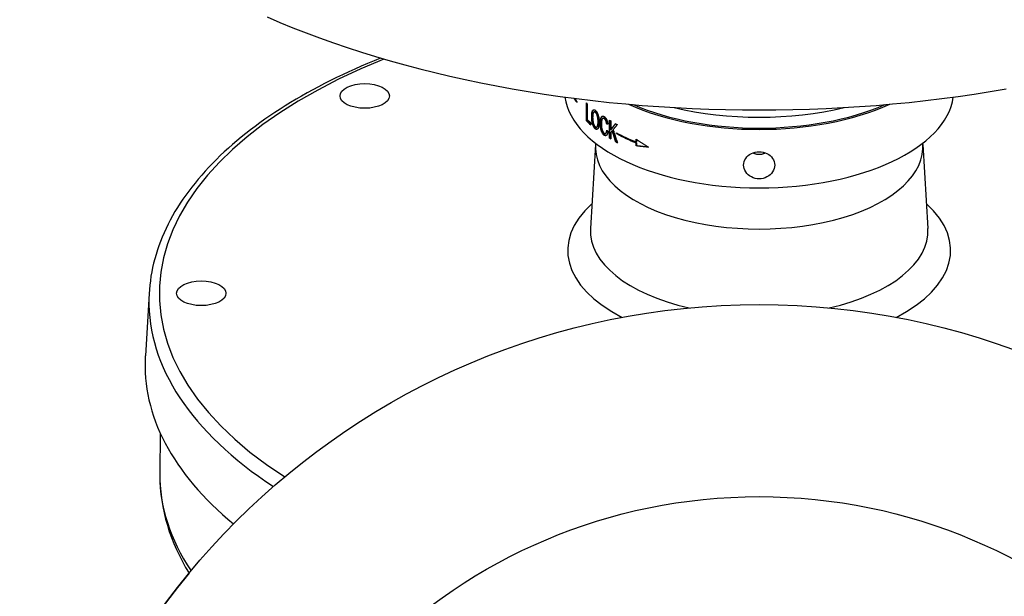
# Model space of a CAD drawing. Header units: millimetres. Extents: x 1072 to 3661, y 438 to 1500.
# Tile 17 of 19: x 1654 to 1844, y 861 to 972. Entities that reach past the tile are written whole.
import ezdxf

# ---------------------------------------------------------------- set-up
doc = ezdxf.new("R2010")
doc.units = ezdxf.units.MM
doc.layers.add('DETAIL', color=2, linetype='Continuous')

msp = doc.modelspace()

# ---------------------------------------------------------------- linework, layer by layer
at = {"layer": 'DETAIL'}
for p, q in [((1761.43, 955.88), (1761.43, 955.7)), ((1763.31, 952.13), (1763.31, 955.6)), ((1763.4, 952.16), (1763.4, 955.51)), ((1763.48, 955.44), (1763.48, 952.38)), ((1764.8, 953.85), (1764.88, 953.88)), ((1766.49, 952.61), (1766.57, 952.64)), ((1763.4, 952.16), (1763.31, 952.13)), ((1764.15, 951.78), (1764.15, 951.37)), ((1765.33, 950.96), (1765.25, 950.93)), ((1767.29, 951.56), (1767.21, 951.53)), ((1767.75, 948.79), (1767.75, 952.26)), ((1767.82, 948.83), (1767.82, 952.21)), ((1767.98, 952.12), (1767.98, 950.4)), ((1767.05, 949.75), (1766.97, 949.72)), ((1767.82, 948.83), (1767.75, 948.79)), ((1768.06, 950.43), (1767.98, 950.4)), ((1767.98, 949.85), (1767.98, 948.65)), ((1768.36, 950.26), (1768.28, 950.23)), ((1769.1, 949.67), (1769.1, 949.84)), ((1769.18, 949.7), (1769.1, 949.67)), ((1769.18, 949.8), (1769.18, 949.7)), ((1765.06, 947.56), (1764.07, 931.42)), ((1769.02, 948.14), (1768.95, 948.11)), ((1772.88, 948.07), (1772.88, 948.63)), ((1772.94, 948.11), (1772.88, 948.07)), ((1772.94, 947.93), (1772.88, 947.9)), ((1772.88, 947.33), (1772.88, 947.9)), ((1772.94, 947.37), (1772.88, 947.33)), ((1772.94, 948.59), (1772.94, 948.11)), ((1772.94, 947.93), (1772.94, 947.37)), ((1828.13, 947.56), (1829.12, 931.42)), ((1679.04, 918.86), (1678.31, 906.86)), ((1681.19, 891.96), (1681.1, 884.28))]:
    msp.add_line(p, q, dxfattribs=at)
at = {"layer": 'DETAIL', "flags": 128}
for points in [[(1701.78, 972.17), (1704.24, 971.11), (1706.75, 970.08), (1709.3, 969.08), (1711.9, 968.1), (1714.54, 967.16), (1717.22, 966.24), (1719.94, 965.36), (1722.69, 964.51), (1725.49, 963.69), (1728.32, 962.9), (1731.18, 962.14), (1734.08, 961.42), (1737.01, 960.73), (1739.97, 960.07), (1742.96, 959.45), (1745.97, 958.86), (1749.01, 958.3), (1752.08, 957.78), (1755.16, 957.3), (1758.27, 956.84), (1761.39, 956.43), (1764.54, 956.05), (1767.7, 955.7), (1770.87, 955.39), (1774.06, 955.12), (1777.26, 954.89), (1780.46, 954.69), (1783.68, 954.52), (1786.9, 954.39), (1790.13, 954.3), (1793.36, 954.25), (1796.59, 954.23), (1799.83, 954.25), (1803.06, 954.3), (1806.29, 954.39), (1809.51, 954.52), (1812.72, 954.69), (1815.93, 954.89), (1819.13, 955.12), (1822.32, 955.39), (1825.49, 955.7), (1828.65, 956.05), (1831.8, 956.43), (1834.92, 956.84), (1838.03, 957.3), (1841.11, 957.78), (1844.18, 958.3)], [(1723.65, 964.22), (1722.39, 963.71), (1721.15, 963.19), (1719.91, 962.66), (1718.7, 962.12), (1717.49, 961.58), (1716.3, 961.02), (1715.13, 960.46), (1713.97, 959.89), (1712.83, 959.31), (1711.7, 958.72), (1710.59, 958.13), (1709.5, 957.52), (1708.42, 956.91), (1707.35, 956.29), (1706.31, 955.67), (1705.28, 955.03), (1704.26, 954.39), (1703.27, 953.74), (1702.29, 953.09), (1701.33, 952.43), (1700.39, 951.76), (1699.46, 951.08), (1698.56, 950.4), (1697.67, 949.71), (1696.8, 949.01), (1695.95, 948.3), (1695.12, 947.59), (1694.31, 946.88), (1693.51, 946.16), (1692.74, 945.43), (1691.99, 944.69), (1691.25, 943.95), (1690.54, 943.21), (1689.84, 942.45), (1689.17, 941.7), (1688.51, 940.93), (1687.88, 940.16), (1687.26, 939.39), (1686.67, 938.61), (1686.1, 937.83), (1685.55, 937.04), (1685.02, 936.25), (1684.51, 935.45), (1684.02, 934.65), (1683.56, 933.84), (1683.11, 933.03), (1682.69, 932.22), (1682.29, 931.4), (1681.92, 930.58), (1681.56, 929.75), (1681.23, 928.92), (1680.92, 928.09), (1680.63, 927.26), (1680.37, 926.42), (1680.13, 925.58), (1679.91, 924.74), (1679.71, 923.89), (1679.54, 923.04), (1679.39, 922.2), (1679.27, 921.35), (1679.17, 920.5), (1679.09, 919.64), (1679.03, 918.79), (1679, 917.94)], [(1761, 956.48), (1761.02, 956.45), (1761.04, 956.42), (1761.05, 956.4), (1761.07, 956.37), (1761.09, 956.35), (1761.1, 956.32), (1761.12, 956.29), (1761.14, 956.27), (1761.16, 956.24), (1761.18, 956.21), (1761.19, 956.19), (1761.21, 956.16), (1761.23, 956.14), (1761.25, 956.11), (1761.27, 956.08), (1761.28, 956.06), (1761.3, 956.03), (1761.32, 956.01), (1761.34, 955.98), (1761.36, 955.95), (1761.38, 955.93), (1761.39, 955.9), (1761.41, 955.87), (1761.43, 955.85)], [(1764.32, 952.91), (1764.32, 953.05), (1764.32, 953.19), (1764.33, 953.31), (1764.34, 953.43), (1764.35, 953.54), (1764.37, 953.64), (1764.38, 953.74), (1764.4, 953.83), (1764.43, 953.91), (1764.45, 953.98), (1764.48, 954.05), (1764.51, 954.1), (1764.54, 954.16), (1764.58, 954.2), (1764.61, 954.23), (1764.65, 954.26), (1764.69, 954.28), (1764.73, 954.29), (1764.78, 954.29), (1764.82, 954.28), (1764.87, 954.27), (1764.92, 954.25), (1764.97, 954.22), (1765.02, 954.18)], [(1765.02, 950.6), (1764.97, 950.64), (1764.92, 950.7), (1764.87, 950.75), (1764.82, 950.82), (1764.77, 950.89), (1764.73, 950.96), (1764.69, 951.05), (1764.64, 951.14), (1764.61, 951.23), (1764.57, 951.33), (1764.53, 951.43), (1764.5, 951.53), (1764.47, 951.64), (1764.45, 951.75), (1764.42, 951.86), (1764.4, 951.98), (1764.38, 952.1), (1764.36, 952.22), (1764.35, 952.34), (1764.34, 952.45), (1764.33, 952.57), (1764.32, 952.68), (1764.32, 952.8), (1764.32, 952.91)], [(1764.4, 952.94), (1764.41, 953.04), (1764.41, 953.13), (1764.41, 953.22), (1764.41, 953.3), (1764.42, 953.38), (1764.43, 953.46), (1764.43, 953.54), (1764.44, 953.61), (1764.45, 953.68), (1764.47, 953.74), (1764.48, 953.8), (1764.49, 953.86), (1764.51, 953.92), (1764.52, 953.97), (1764.54, 954.01), (1764.56, 954.06), (1764.58, 954.1), (1764.6, 954.14), (1764.62, 954.17), (1764.65, 954.2), (1764.67, 954.23), (1764.69, 954.25), (1764.72, 954.27), (1764.75, 954.29)], [(1765.1, 950.63), (1765.05, 950.67), (1765, 950.72), (1764.95, 950.78), (1764.9, 950.84), (1764.86, 950.91), (1764.81, 950.99), (1764.77, 951.07), (1764.73, 951.16), (1764.69, 951.26), (1764.65, 951.35), (1764.62, 951.45), (1764.59, 951.56), (1764.56, 951.66), (1764.53, 951.77), (1764.51, 951.89), (1764.49, 952.01), (1764.47, 952.13), (1764.45, 952.24), (1764.44, 952.36), (1764.43, 952.48), (1764.42, 952.59), (1764.41, 952.71), (1764.41, 952.83), (1764.4, 952.94)], [(1765.02, 953.79), (1764.99, 953.81), (1764.95, 953.83), (1764.92, 953.85), (1764.89, 953.86), (1764.86, 953.86), (1764.83, 953.86), (1764.8, 953.85), (1764.77, 953.84), (1764.74, 953.82), (1764.71, 953.8), (1764.69, 953.77), (1764.66, 953.74), (1764.64, 953.7), (1764.62, 953.65), (1764.6, 953.6), (1764.58, 953.53), (1764.56, 953.46), (1764.55, 953.38), (1764.54, 953.3), (1764.53, 953.2), (1764.52, 953.1), (1764.52, 952.99), (1764.52, 952.87), (1764.51, 952.75)], [(1764.51, 952.75), (1764.52, 952.64), (1764.52, 952.54), (1764.52, 952.44), (1764.53, 952.34), (1764.54, 952.25), (1764.55, 952.16), (1764.56, 952.07), (1764.58, 951.98), (1764.59, 951.89), (1764.61, 951.81), (1764.63, 951.72), (1764.66, 951.64), (1764.68, 951.57), (1764.71, 951.49), (1764.73, 951.42), (1764.76, 951.36), (1764.79, 951.3), (1764.82, 951.24), (1764.85, 951.19), (1764.88, 951.14), (1764.91, 951.1), (1764.95, 951.06), (1764.98, 951.02), (1765.02, 950.99)], [(1765.11, 953.81), (1765.1, 953.82), (1765.09, 953.83), (1765.08, 953.84), (1765.07, 953.84), (1765.06, 953.85), (1765.05, 953.85), (1765.04, 953.86), (1765.03, 953.86), (1765.02, 953.87), (1765.01, 953.87), (1765, 953.88), (1764.99, 953.88), (1764.98, 953.88), (1764.97, 953.88), (1764.96, 953.88), (1764.95, 953.89), (1764.94, 953.89), (1764.93, 953.89), (1764.93, 953.89), (1764.92, 953.89), (1764.91, 953.88), (1764.9, 953.88), (1764.89, 953.88), (1764.88, 953.88)], [(1765.02, 954.18), (1765.07, 954.14), (1765.12, 954.09), (1765.17, 954.03), (1765.22, 953.97), (1765.27, 953.9), (1765.31, 953.83), (1765.36, 953.75), (1765.4, 953.66), (1765.44, 953.57), (1765.48, 953.47), (1765.52, 953.37), (1765.56, 953.27), (1765.59, 953.17), (1765.62, 953.06), (1765.64, 952.94), (1765.67, 952.83), (1765.69, 952.71), (1765.71, 952.58), (1765.72, 952.46), (1765.74, 952.34), (1765.75, 952.21), (1765.76, 952.09), (1765.76, 951.96), (1765.76, 951.83)], [(1765.55, 951.99), (1765.54, 952.1), (1765.54, 952.2), (1765.54, 952.3), (1765.53, 952.4), (1765.52, 952.5), (1765.51, 952.59), (1765.5, 952.69), (1765.48, 952.78), (1765.46, 952.87), (1765.44, 952.95), (1765.42, 953.04), (1765.4, 953.12), (1765.38, 953.19), (1765.35, 953.27), (1765.32, 953.34), (1765.29, 953.41), (1765.26, 953.47), (1765.23, 953.53), (1765.2, 953.58), (1765.16, 953.63), (1765.13, 953.68), (1765.09, 953.72), (1765.06, 953.76), (1765.02, 953.79)], [(1765.63, 952.02), (1765.63, 952.12), (1765.62, 952.23), (1765.62, 952.33), (1765.61, 952.43), (1765.6, 952.52), (1765.59, 952.62), (1765.58, 952.71), (1765.56, 952.8), (1765.55, 952.89), (1765.53, 952.98), (1765.51, 953.06), (1765.48, 953.14), (1765.46, 953.22), (1765.43, 953.29), (1765.41, 953.37), (1765.38, 953.43), (1765.35, 953.5), (1765.31, 953.56), (1765.28, 953.61), (1765.25, 953.66), (1765.21, 953.71), (1765.18, 953.75), (1765.14, 953.78), (1765.11, 953.81)], [(1765.97, 951.71), (1765.98, 951.84), (1765.98, 951.97), (1765.99, 952.08), (1766, 952.2), (1766.01, 952.3), (1766.03, 952.4), (1766.05, 952.5), (1766.07, 952.59), (1766.1, 952.67), (1766.12, 952.74), (1766.15, 952.8), (1766.19, 952.86), (1766.22, 952.91), (1766.26, 952.95), (1766.3, 952.98), (1766.35, 953.01), (1766.4, 953.02), (1766.44, 953.03), (1766.49, 953.04), (1766.54, 953.03), (1766.59, 953.02), (1766.65, 953), (1766.7, 952.98), (1766.76, 952.94)], [(1766.06, 951.74), (1766.06, 951.82), (1766.06, 951.91), (1766.06, 951.99), (1766.07, 952.07), (1766.07, 952.14), (1766.08, 952.22), (1766.09, 952.29), (1766.1, 952.36), (1766.11, 952.42), (1766.12, 952.48), (1766.13, 952.54), (1766.15, 952.6), (1766.16, 952.65), (1766.18, 952.71), (1766.2, 952.75), (1766.22, 952.8), (1766.24, 952.84), (1766.26, 952.87), (1766.28, 952.91), (1766.31, 952.94), (1766.33, 952.97), (1766.36, 952.99), (1766.39, 953.01), (1766.42, 953.03)], [(1766.75, 952.55), (1766.7, 952.58), (1766.66, 952.6), (1766.61, 952.62), (1766.57, 952.62), (1766.53, 952.62), (1766.49, 952.61), (1766.46, 952.6), (1766.43, 952.58), (1766.4, 952.55), (1766.37, 952.51), (1766.34, 952.47), (1766.32, 952.43), (1766.3, 952.37), (1766.28, 952.32), (1766.26, 952.25), (1766.25, 952.18), (1766.24, 952.11), (1766.22, 952.04), (1766.22, 951.96), (1766.21, 951.88), (1766.2, 951.8), (1766.2, 951.72), (1766.2, 951.64), (1766.2, 951.56)], [(1766.83, 952.58), (1766.82, 952.59), (1766.8, 952.6), (1766.79, 952.61), (1766.78, 952.61), (1766.77, 952.62), (1766.76, 952.62), (1766.74, 952.63), (1766.73, 952.63), (1766.72, 952.64), (1766.71, 952.64), (1766.7, 952.64), (1766.69, 952.65), (1766.68, 952.65), (1766.67, 952.65), (1766.66, 952.65), (1766.65, 952.65), (1766.64, 952.65), (1766.63, 952.65), (1766.62, 952.65), (1766.61, 952.65), (1766.6, 952.65), (1766.59, 952.65), (1766.58, 952.64), (1766.57, 952.64)], [(1767.21, 951.53), (1767.2, 951.6), (1767.19, 951.67), (1767.17, 951.73), (1767.16, 951.79), (1767.15, 951.85), (1767.13, 951.91), (1767.12, 951.96), (1767.1, 952.01), (1767.09, 952.06), (1767.07, 952.11), (1767.05, 952.15), (1767.03, 952.2), (1767.01, 952.24), (1766.99, 952.27), (1766.97, 952.31), (1766.95, 952.34), (1766.93, 952.38), (1766.91, 952.41), (1766.88, 952.44), (1766.86, 952.46), (1766.83, 952.49), (1766.8, 952.51), (1766.78, 952.53), (1766.75, 952.55)], [(1766.76, 952.94), (1766.8, 952.91), (1766.84, 952.88), (1766.88, 952.85), (1766.92, 952.81), (1766.95, 952.77), (1766.99, 952.72), (1767.03, 952.68), (1767.06, 952.63), (1767.09, 952.57), (1767.13, 952.52), (1767.16, 952.46), (1767.19, 952.4), (1767.22, 952.33), (1767.24, 952.27), (1767.27, 952.2), (1767.29, 952.13), (1767.32, 952.06), (1767.34, 951.98), (1767.36, 951.91), (1767.38, 951.83), (1767.39, 951.75), (1767.41, 951.67), (1767.42, 951.59), (1767.44, 951.5)], [(1767.29, 951.56), (1767.28, 951.63), (1767.26, 951.7), (1767.25, 951.76), (1767.24, 951.82), (1767.23, 951.88), (1767.21, 951.94), (1767.2, 951.99), (1767.18, 952.04), (1767.17, 952.09), (1767.15, 952.14), (1767.13, 952.18), (1767.11, 952.23), (1767.09, 952.27), (1767.07, 952.3), (1767.05, 952.34), (1767.03, 952.37), (1767.01, 952.41), (1766.98, 952.44), (1766.96, 952.47), (1766.94, 952.49), (1766.91, 952.52), (1766.88, 952.54), (1766.86, 952.56), (1766.83, 952.58)], [(1764.15, 951.47), (1764.12, 951.5), (1764.09, 951.53), (1764.06, 951.55), (1764.02, 951.58), (1763.99, 951.61), (1763.96, 951.64), (1763.93, 951.67), (1763.9, 951.7), (1763.86, 951.73), (1763.83, 951.75), (1763.8, 951.78), (1763.77, 951.81), (1763.74, 951.84), (1763.71, 951.87), (1763.68, 951.9), (1763.64, 951.93), (1763.61, 951.96), (1763.58, 951.98), (1763.55, 952.01), (1763.52, 952.04), (1763.49, 952.07), (1763.46, 952.1), (1763.43, 952.13), (1763.4, 952.16)], [(1765.02, 950.99), (1765.06, 950.97), (1765.09, 950.95), (1765.13, 950.93), (1765.16, 950.92), (1765.19, 950.92), (1765.23, 950.92), (1765.26, 950.93), (1765.29, 950.95), (1765.32, 950.97), (1765.34, 951), (1765.37, 951.03), (1765.4, 951.07), (1765.42, 951.11), (1765.44, 951.16), (1765.46, 951.22), (1765.48, 951.28), (1765.49, 951.35), (1765.51, 951.43), (1765.52, 951.5), (1765.53, 951.59), (1765.54, 951.68), (1765.54, 951.78), (1765.54, 951.88), (1765.55, 951.99)], [(1765.76, 951.83), (1765.76, 951.7), (1765.75, 951.58), (1765.75, 951.46), (1765.74, 951.35), (1765.72, 951.24), (1765.71, 951.14), (1765.69, 951.05), (1765.66, 950.96), (1765.64, 950.88), (1765.61, 950.8), (1765.58, 950.74), (1765.55, 950.68), (1765.51, 950.63), (1765.47, 950.59), (1765.43, 950.55), (1765.39, 950.53), (1765.35, 950.51), (1765.3, 950.5), (1765.26, 950.5), (1765.21, 950.51), (1765.16, 950.52), (1765.12, 950.54), (1765.07, 950.56), (1765.02, 950.6)], [(1765.4, 950.53), (1765.38, 950.53), (1765.37, 950.53), (1765.36, 950.53), (1765.35, 950.53), (1765.34, 950.53), (1765.33, 950.53), (1765.31, 950.53), (1765.3, 950.53), (1765.29, 950.53), (1765.28, 950.54), (1765.27, 950.54), (1765.25, 950.54), (1765.24, 950.55), (1765.23, 950.55), (1765.22, 950.56), (1765.2, 950.56), (1765.19, 950.57), (1765.18, 950.58), (1765.17, 950.58), (1765.16, 950.59), (1765.14, 950.6), (1765.13, 950.61), (1765.12, 950.62), (1765.1, 950.63)], [(1765.33, 950.96), (1765.35, 950.97), (1765.37, 950.98), (1765.39, 950.99), (1765.41, 951.01), (1765.43, 951.03), (1765.45, 951.06), (1765.47, 951.08), (1765.49, 951.11), (1765.51, 951.15), (1765.52, 951.19), (1765.54, 951.22), (1765.55, 951.27), (1765.56, 951.31), (1765.57, 951.36), (1765.58, 951.41), (1765.59, 951.47), (1765.6, 951.53), (1765.61, 951.59), (1765.61, 951.65), (1765.62, 951.72), (1765.62, 951.79), (1765.63, 951.86), (1765.63, 951.94), (1765.63, 952.02)], [(1766.75, 949.36), (1766.68, 949.41), (1766.62, 949.46), (1766.56, 949.52), (1766.51, 949.58), (1766.45, 949.65), (1766.4, 949.72), (1766.36, 949.8), (1766.31, 949.88), (1766.27, 949.97), (1766.23, 950.07), (1766.2, 950.16), (1766.17, 950.26), (1766.14, 950.37), (1766.11, 950.48), (1766.08, 950.6), (1766.06, 950.72), (1766.04, 950.84), (1766.02, 950.97), (1766.01, 951.09), (1766, 951.21), (1765.99, 951.34), (1765.98, 951.46), (1765.98, 951.58), (1765.97, 951.71)], [(1766.83, 949.39), (1766.76, 949.44), (1766.7, 949.49), (1766.64, 949.55), (1766.59, 949.61), (1766.53, 949.68), (1766.48, 949.75), (1766.44, 949.83), (1766.39, 949.91), (1766.35, 950), (1766.31, 950.09), (1766.28, 950.19), (1766.25, 950.29), (1766.22, 950.4), (1766.19, 950.51), (1766.16, 950.63), (1766.14, 950.75), (1766.12, 950.87), (1766.1, 950.99), (1766.09, 951.12), (1766.08, 951.24), (1766.07, 951.36), (1766.06, 951.49), (1766.06, 951.61), (1766.06, 951.74)], [(1766.2, 951.56), (1766.2, 951.45), (1766.2, 951.34), (1766.2, 951.23), (1766.21, 951.13), (1766.22, 951.03), (1766.23, 950.93), (1766.24, 950.84), (1766.26, 950.74), (1766.27, 950.65), (1766.29, 950.56), (1766.31, 950.48), (1766.33, 950.4), (1766.36, 950.32), (1766.39, 950.25), (1766.42, 950.18), (1766.45, 950.12), (1766.48, 950.06), (1766.51, 950), (1766.55, 949.95), (1766.58, 949.91), (1766.62, 949.86), (1766.66, 949.83), (1766.69, 949.79), (1766.73, 949.77)], [(1767.44, 951.5), (1767.43, 951.5), (1767.42, 951.5), (1767.41, 951.5), (1767.4, 951.5), (1767.39, 951.51), (1767.38, 951.51), (1767.37, 951.51), (1767.36, 951.51), (1767.35, 951.51), (1767.34, 951.51), (1767.33, 951.51), (1767.32, 951.52), (1767.31, 951.52), (1767.3, 951.52), (1767.29, 951.52), (1767.28, 951.52), (1767.27, 951.52), (1767.26, 951.53), (1767.26, 951.53), (1767.25, 951.53), (1767.24, 951.53), (1767.23, 951.53), (1767.22, 951.53), (1767.21, 951.53)], [(1767.43, 951.54), (1767.42, 951.54), (1767.42, 951.54), (1767.41, 951.55), (1767.41, 951.55), (1767.4, 951.55), (1767.39, 951.55), (1767.39, 951.55), (1767.38, 951.55), (1767.38, 951.55), (1767.37, 951.55), (1767.36, 951.55), (1767.36, 951.55), (1767.35, 951.55), (1767.35, 951.56), (1767.34, 951.56), (1767.33, 951.56), (1767.33, 951.56), (1767.32, 951.56), (1767.32, 951.56), (1767.31, 951.56), (1767.3, 951.56), (1767.3, 951.56), (1767.29, 951.56), (1767.29, 951.56)], [(1767.98, 950.4), (1768.02, 950.45), (1768.06, 950.5), (1768.1, 950.55), (1768.14, 950.6), (1768.17, 950.65), (1768.21, 950.7), (1768.25, 950.75), (1768.29, 950.8), (1768.32, 950.85), (1768.36, 950.9), (1768.4, 950.95), (1768.44, 950.99), (1768.48, 951.04), (1768.52, 951.09), (1768.55, 951.14), (1768.59, 951.19), (1768.63, 951.24), (1768.67, 951.29), (1768.71, 951.34), (1768.75, 951.39), (1768.79, 951.44), (1768.82, 951.49), (1768.86, 951.54), (1768.9, 951.59)], [(1768.06, 950.43), (1768.1, 950.48), (1768.13, 950.53), (1768.17, 950.57), (1768.2, 950.62), (1768.24, 950.67), (1768.28, 950.72), (1768.31, 950.76), (1768.35, 950.81), (1768.39, 950.86), (1768.42, 950.91), (1768.46, 950.95), (1768.49, 951), (1768.53, 951.05), (1768.57, 951.1), (1768.6, 951.15), (1768.64, 951.19), (1768.68, 951.24), (1768.71, 951.29), (1768.75, 951.34), (1768.79, 951.38), (1768.83, 951.43), (1768.86, 951.48), (1768.9, 951.53), (1768.94, 951.58)], [(1769.24, 951.41), (1769.21, 951.37), (1769.18, 951.33), (1769.14, 951.29), (1769.11, 951.25), (1769.08, 951.21), (1769.04, 951.17), (1769.01, 951.13), (1768.98, 951.08), (1768.95, 951.04), (1768.91, 951), (1768.88, 950.96), (1768.85, 950.92), (1768.81, 950.88), (1768.78, 950.84), (1768.75, 950.8), (1768.72, 950.76), (1768.68, 950.72), (1768.65, 950.68), (1768.62, 950.64), (1768.58, 950.6), (1768.55, 950.56), (1768.52, 950.52), (1768.49, 950.48), (1768.46, 950.44)], [(1766.73, 949.77), (1766.76, 949.75), (1766.79, 949.73), (1766.82, 949.72), (1766.85, 949.71), (1766.88, 949.71), (1766.91, 949.71), (1766.93, 949.71), (1766.96, 949.72), (1766.98, 949.73), (1767.01, 949.74), (1767.03, 949.76), (1767.06, 949.78), (1767.08, 949.8), (1767.1, 949.83), (1767.12, 949.87), (1767.13, 949.9), (1767.15, 949.94), (1767.17, 949.98), (1767.18, 950.03), (1767.19, 950.08), (1767.21, 950.14), (1767.22, 950.2), (1767.23, 950.26), (1767.24, 950.33)], [(1767.47, 950.07), (1767.45, 949.98), (1767.44, 949.9), (1767.42, 949.83), (1767.41, 949.76), (1767.39, 949.69), (1767.36, 949.63), (1767.34, 949.57), (1767.32, 949.52), (1767.29, 949.48), (1767.26, 949.44), (1767.24, 949.4), (1767.2, 949.37), (1767.17, 949.34), (1767.14, 949.32), (1767.11, 949.3), (1767.07, 949.29), (1767.03, 949.28), (1767, 949.28), (1766.96, 949.28), (1766.92, 949.29), (1766.88, 949.3), (1766.84, 949.31), (1766.79, 949.34), (1766.75, 949.36)], [(1767.13, 949.31), (1767.12, 949.31), (1767.11, 949.31), (1767.1, 949.31), (1767.09, 949.31), (1767.08, 949.31), (1767.06, 949.31), (1767.05, 949.31), (1767.04, 949.31), (1767.03, 949.31), (1767.02, 949.31), (1767, 949.31), (1766.99, 949.32), (1766.98, 949.32), (1766.96, 949.33), (1766.95, 949.33), (1766.94, 949.33), (1766.93, 949.34), (1766.91, 949.35), (1766.9, 949.35), (1766.89, 949.36), (1766.87, 949.37), (1766.86, 949.37), (1766.84, 949.38), (1766.83, 949.39)], [(1767.05, 949.75), (1767.06, 949.76), (1767.08, 949.77), (1767.09, 949.77), (1767.1, 949.78), (1767.12, 949.8), (1767.13, 949.81), (1767.14, 949.82), (1767.16, 949.84), (1767.17, 949.85), (1767.18, 949.87), (1767.19, 949.89), (1767.2, 949.91), (1767.21, 949.93), (1767.22, 949.95), (1767.23, 949.98), (1767.24, 950), (1767.25, 950.03), (1767.26, 950.06), (1767.27, 950.09), (1767.27, 950.12), (1767.28, 950.15), (1767.29, 950.18), (1767.29, 950.22), (1767.3, 950.25)], [(1767.24, 950.33), (1767.25, 950.31), (1767.26, 950.3), (1767.26, 950.29), (1767.27, 950.28), (1767.28, 950.27), (1767.29, 950.26), (1767.3, 950.25), (1767.31, 950.24), (1767.32, 950.23), (1767.33, 950.22), (1767.34, 950.21), (1767.35, 950.19), (1767.36, 950.18), (1767.37, 950.17), (1767.38, 950.16), (1767.39, 950.15), (1767.4, 950.14), (1767.41, 950.13), (1767.42, 950.12), (1767.43, 950.11), (1767.44, 950.1), (1767.45, 950.09), (1767.46, 950.08), (1767.47, 950.07)], [(1767.98, 948.73), (1767.98, 948.73), (1767.97, 948.74), (1767.96, 948.74), (1767.96, 948.75), (1767.95, 948.75), (1767.94, 948.75), (1767.94, 948.76), (1767.93, 948.76), (1767.92, 948.77), (1767.92, 948.77), (1767.91, 948.77), (1767.9, 948.78), (1767.9, 948.78), (1767.89, 948.79), (1767.88, 948.79), (1767.88, 948.79), (1767.87, 948.8), (1767.86, 948.8), (1767.86, 948.81), (1767.85, 948.81), (1767.84, 948.81), (1767.84, 948.82), (1767.83, 948.82), (1767.82, 948.83)], [(1768.28, 950.23), (1768.27, 950.21), (1768.26, 950.2), (1768.25, 950.18), (1768.23, 950.17), (1768.22, 950.15), (1768.21, 950.13), (1768.2, 950.12), (1768.18, 950.1), (1768.17, 950.09), (1768.16, 950.07), (1768.15, 950.06), (1768.13, 950.04), (1768.12, 950.02), (1768.11, 950.01), (1768.1, 949.99), (1768.08, 949.98), (1768.07, 949.96), (1768.06, 949.95), (1768.05, 949.93), (1768.03, 949.92), (1768.02, 949.9), (1768.01, 949.88), (1768, 949.87), (1767.98, 949.85)], [(1768.95, 948.11), (1768.92, 948.19), (1768.89, 948.28), (1768.86, 948.37), (1768.84, 948.46), (1768.81, 948.55), (1768.78, 948.64), (1768.75, 948.72), (1768.72, 948.81), (1768.7, 948.9), (1768.67, 948.99), (1768.64, 949.08), (1768.61, 949.17), (1768.59, 949.25), (1768.56, 949.34), (1768.53, 949.43), (1768.5, 949.52), (1768.48, 949.61), (1768.45, 949.7), (1768.42, 949.78), (1768.39, 949.87), (1768.37, 949.96), (1768.34, 950.05), (1768.31, 950.14), (1768.28, 950.23)], [(1769.02, 948.14), (1768.99, 948.23), (1768.97, 948.32), (1768.94, 948.4), (1768.91, 948.49), (1768.88, 948.58), (1768.85, 948.67), (1768.83, 948.76), (1768.8, 948.85), (1768.77, 948.93), (1768.74, 949.02), (1768.72, 949.11), (1768.69, 949.2), (1768.66, 949.29), (1768.63, 949.38), (1768.61, 949.46), (1768.58, 949.55), (1768.55, 949.64), (1768.52, 949.73), (1768.5, 949.82), (1768.47, 949.91), (1768.44, 949.99), (1768.41, 950.08), (1768.39, 950.17), (1768.36, 950.26)], [(1768.46, 950.44), (1768.49, 950.33), (1768.52, 950.23), (1768.56, 950.12), (1768.59, 950.02), (1768.62, 949.91), (1768.66, 949.81), (1768.69, 949.7), (1768.73, 949.6), (1768.76, 949.5), (1768.8, 949.39), (1768.83, 949.29), (1768.86, 949.18), (1768.9, 949.08), (1768.93, 948.97), (1768.97, 948.87), (1769, 948.76), (1769.04, 948.66), (1769.07, 948.55), (1769.11, 948.45), (1769.14, 948.34), (1769.18, 948.24), (1769.21, 948.14), (1769.25, 948.03), (1769.28, 947.93)], [(1769.18, 949.7), (1769.32, 949.62), (1769.47, 949.55), (1769.62, 949.47), (1769.77, 949.39), (1769.92, 949.31), (1770.07, 949.24), (1770.22, 949.16), (1770.38, 949.08), (1770.53, 949.01), (1770.69, 948.93), (1770.84, 948.86), (1771, 948.79), (1771.16, 948.71), (1771.31, 948.64), (1771.47, 948.57), (1771.63, 948.49), (1771.79, 948.42), (1771.96, 948.35), (1772.12, 948.28), (1772.28, 948.21), (1772.45, 948.14), (1772.61, 948.07), (1772.78, 948), (1772.94, 947.93)], [(1769.25, 948.02), (1769.24, 948.02), (1769.23, 948.03), (1769.22, 948.03), (1769.21, 948.04), (1769.2, 948.04), (1769.19, 948.05), (1769.18, 948.05), (1769.17, 948.06), (1769.16, 948.06), (1769.15, 948.07), (1769.15, 948.07), (1769.14, 948.08), (1769.13, 948.08), (1769.12, 948.09), (1769.11, 948.09), (1769.1, 948.1), (1769.09, 948.1), (1769.08, 948.11), (1769.07, 948.11), (1769.06, 948.12), (1769.05, 948.12), (1769.04, 948.13), (1769.03, 948.13), (1769.02, 948.14)], [(1772.88, 948.63), (1772.98, 948.57), (1773.07, 948.5), (1773.17, 948.43), (1773.27, 948.37), (1773.37, 948.3), (1773.46, 948.24), (1773.56, 948.17), (1773.66, 948.1), (1773.76, 948.04), (1773.86, 947.97), (1773.96, 947.91), (1774.06, 947.84), (1774.16, 947.78), (1774.26, 947.72), (1774.36, 947.65), (1774.46, 947.59), (1774.56, 947.52), (1774.66, 947.46), (1774.77, 947.4), (1774.87, 947.33), (1774.97, 947.27), (1775.07, 947.21), (1775.17, 947.14), (1775.28, 947.08)], [(1775.28, 947.08), (1775.17, 947.09), (1775.07, 947.1), (1774.97, 947.11), (1774.87, 947.12), (1774.77, 947.13), (1774.66, 947.14), (1774.56, 947.14), (1774.46, 947.15), (1774.36, 947.16), (1774.26, 947.17), (1774.16, 947.18), (1774.06, 947.2), (1773.96, 947.21), (1773.86, 947.22), (1773.76, 947.23), (1773.66, 947.24), (1773.56, 947.25), (1773.46, 947.26), (1773.37, 947.27), (1773.27, 947.28), (1773.17, 947.3), (1773.07, 947.31), (1772.98, 947.32), (1772.88, 947.33)], [(1772.94, 947.37), (1773.03, 947.36), (1773.12, 947.35), (1773.22, 947.34), (1773.31, 947.33), (1773.4, 947.32), (1773.49, 947.3), (1773.58, 947.29), (1773.68, 947.28), (1773.77, 947.27), (1773.86, 947.26), (1773.96, 947.25), (1774.05, 947.24), (1774.14, 947.23), (1774.24, 947.22), (1774.33, 947.21), (1774.43, 947.2), (1774.52, 947.19), (1774.62, 947.19), (1774.71, 947.18), (1774.81, 947.17), (1774.9, 947.16), (1775, 947.15), (1775.09, 947.14), (1775.19, 947.13)], [(1796.59, 940.96), (1796.21, 940.99), (1795.82, 941.06), (1795.45, 941.17), (1795.09, 941.33), (1794.76, 941.53), (1794.47, 941.76), (1794.22, 942.01), (1794, 942.3), (1793.82, 942.62), (1793.7, 942.95), (1793.62, 943.29), (1793.59, 943.62), (1793.62, 943.95), (1793.7, 944.29), (1793.82, 944.61), (1794, 944.91), (1794.22, 945.19), (1794.47, 945.43), (1794.76, 945.64), (1795.09, 945.82), (1795.45, 945.97), (1795.82, 946.08), (1796.21, 946.14), (1796.59, 946.16)], [(1795.38, 945.95), (1795.48, 945.91), (1795.58, 945.88), (1795.68, 945.85), (1795.78, 945.82), (1795.88, 945.79), (1795.98, 945.77), (1796.09, 945.75), (1796.19, 945.74), (1796.29, 945.73), (1796.39, 945.72), (1796.49, 945.72), (1796.59, 945.71), (1796.69, 945.72), (1796.8, 945.72), (1796.9, 945.73), (1797, 945.74), (1797.1, 945.75), (1797.21, 945.77), (1797.31, 945.79), (1797.41, 945.82), (1797.51, 945.85), (1797.61, 945.88), (1797.71, 945.91), (1797.81, 945.95)], [(1796.59, 946.16), (1796.98, 946.14), (1797.36, 946.08), (1797.74, 945.97), (1798.1, 945.82), (1798.43, 945.64), (1798.72, 945.43), (1798.97, 945.19), (1799.19, 944.91), (1799.37, 944.61), (1799.49, 944.29), (1799.57, 943.95), (1799.59, 943.62), (1799.57, 943.29), (1799.49, 942.95), (1799.37, 942.62), (1799.19, 942.3), (1798.97, 942.01), (1798.72, 941.76), (1798.43, 941.53), (1798.1, 941.33), (1797.74, 941.17), (1797.36, 941.06), (1796.98, 940.99), (1796.59, 940.96)], [(1681.09, 883.89), (1681.12, 882.67), (1681.19, 881.45), (1681.3, 880.24), (1681.46, 879.03), (1681.67, 877.82), (1681.92, 876.62), (1682.21, 875.43), (1682.55, 874.24), (1682.93, 873.05), (1683.35, 871.88), (1683.81, 870.71), (1684.32, 869.55), (1684.86, 868.4), (1685.45, 867.26), (1686.07, 866.13), (1686.74, 865.02)]]:
    msp.add_lwpolyline(points, dxfattribs=at)
at = {"layer": 'DETAIL'}
for radius in [142.5, 105.5]:
    msp.add_circle((1796.59, 774.25), radius, dxfattribs=at)
msp.add_arc((1796.59, 774.25), 142.5, 140.4355, 39.5645, dxfattribs=at)
for centre, major_axis, start_param, end_param in [((1796.59, 918.92), (-115.6, 0), 5.387992, 6.941695), ((1796.59, 957.98), (37.5, 0), 3.209081, 6.215697), ((1796.59, 962.22), (-37.5, 0), 0.310416, 0.354922), ((1796.59, 962.39), (-37.5, 0), 0.321025, 0.354922), ((1796.59, 964.24), (37.5, 0), 3.620407, 3.630244), ((1796.59, 969.24), (-37.5, 0), 0.834706, 2.306887), ((1796.59, 969.24), (-37, 0), 0.856518, 2.285074), ((1796.59, 971.84), (-38, 0), 1.124404, 2.017189), ((1796.59, 960.77), (-37.5, 0), 0.478814, 0.5254), ((1796.59, 961.18), (37.5, 0), 3.630244, 3.666992), ((1796.59, 964.24), (37.5, 0), 3.834716, 3.844553), ((1796.59, 964.24), (37.5, 0), 3.881627, 3.895041), ((1796.59, 960.77), (-37.5, 0), 0.693123, 0.702961), ((1796.59, 962.59), (37.5, 0), 3.889495, 4.027725), ((1796.59, 962.42), (-37.5, 0), 0.747902, 0.886133), ((1796.59, 947.07), (-31.55, 0), 6.235652, 9.472311), ((1796.59, 960.77), (-37.5, 0), 0.741823, 0.754831), ((1796.59, 927.19), (-36.9, 0), 5.774747, 7.057684), ((1796.59, 927.19), (36.9, 0), 5.508687, 6.791624), ((1796.59, 930.92), (-32.54, 0), 6.252433, 7.426942), ((1796.59, 930.92), (32.54, 0), 5.139429, 6.313938), ((1796.59, 917.28), (-117.6, 0), 6.272047, 6.933306), ((1796.59, 905.07), (-118.34, 0), 6.252923, 6.826514), ((1796.59, 883.91), (-115.5, 0), 6.276838, 6.607901)]:
    msp.add_ellipse(centre, major_axis=major_axis, ratio=0.5, start_param=start_param, end_param=end_param, dxfattribs=at)
for centre in [(1720.58, 956.93), (1689.09, 918.92)]:
    msp.add_ellipse(centre, major_axis=(-4.75, 0), ratio=0.5, dxfattribs=at)

doc.saveas('drawing.dxf')
